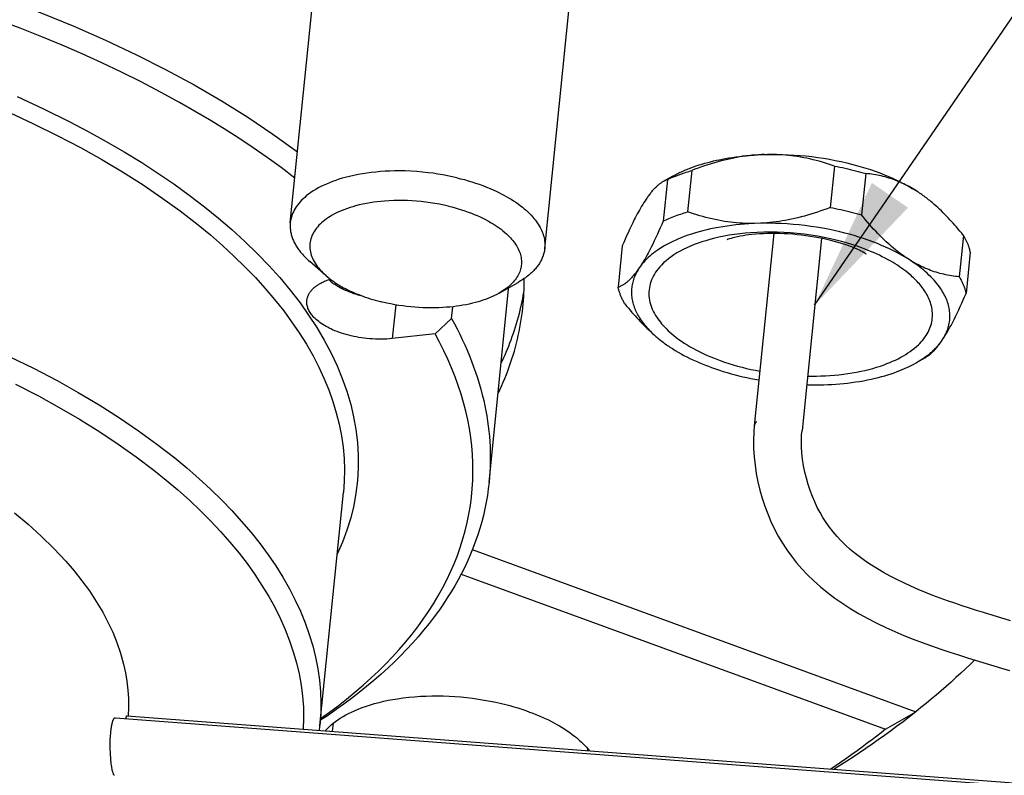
# Model space of a CAD drawing. Extents: x 0 to 1189, y 0 to 841.
# Tile 38 of 84: x 298 to 321, y 121 to 138. Entities that reach past the tile are written whole.
import ezdxf

# ---------------------------------------------------------------- set-up
doc = ezdxf.new("R2010")
doc.units = 0
doc.header["$LTSCALE"] = 65.395
doc.layers.get('0').update_dxf_attribs({"linetype": 'CONTINUOUS'})
doc.layers.add('mg_3b_BL7', color=7, linetype='CONTINUOUS')
doc.styles.get("Standard").update_dxf_attribs({"font": 'txt', "width": 0.8})
doc.dimstyles.get("Standard").update_dxf_attribs({"dimtxt": 3, "dimasz": 3, "dimexe": 2, "dimexo": 0, "dimtad": 1, "dimtxsty": 'STANDARD', "dimblk": '_ARROW_FILLED', "dimblk1": '_ARROW_FILLED', "dimblk2": '_ARROW_FILLED', "dimcen": 0.09, "dimazin": 3, "dimtol": 1, "dimtp": 0.01, "dimtm": 0.01, "dimtfac": 1, "dimtofl": 0, "dimtmove": 0, "dimatfit": 3, "dimtolj": 1})

# ---------------------------------------------------------------- blocks, each defined once
blk = doc.blocks.new('_ARROW_FILLED')
at = {"color": 0, "linetype": 'BYBLOCK'}
blk.add_solid([(0, 0), (-1, 0.1667), (-1, -0.1667)], dxfattribs=at)
blk = doc.blocks.new('MG_3B_BL7', base_point=(346.87, 129.966))
at = {"layer": 'mg_3b_BL7', "color": 2, "linetype": 'CONTINUOUS'}
for p, q in [((304.478, 133.917), (305.448, 143.518)), ((310.208, 133.338), (311.178, 142.94)), ((313.519, 135.093), (313.425, 134.161)), ((316.734, 135.193), (316.64, 134.261)), ((313.076, 134.957), (312.875, 134.843)), ((312.97, 134.886), (312.875, 133.955)), ((317.438, 135.025), (317.344, 134.093)), ((315.365, 133.674), (314.927, 129.342)), ((316.439, 133.565), (316.002, 129.234)), ((319.637, 133.632), (319.543, 132.7)), ((311.954, 133.394), (311.86, 132.463)), ((317.44, 133.218), (317.427, 133.226)), ((319.791, 133.257), (319.697, 132.325)), ((305.283, 132.723), (304.915, 133.045)), ((308.954, 128.071), (309.394, 132.419)), ((309.181, 132.329), (309.606, 132.571)), ((306.851, 132.067), (306.774, 131.308)), ((308.109, 131.758), (308.136, 132.024)), ((308.109, 131.758), (307.74, 131.411)), ((307.74, 131.411), (306.774, 131.308)), ((318.776, 130.876), (318.575, 130.762)), ((314.927, 129.342), (314.916, 129.204)), ((314.916, 129.204), (314.91, 129.019)), ((315.99, 129.006), (315.994, 129.138)), ((315.994, 129.138), (316.002, 129.234)), ((314.91, 129.019), (314.912, 128.832)), ((315.992, 128.869), (315.99, 129.006)), ((316.001, 128.729), (315.992, 128.869)), ((314.912, 128.832), (314.924, 128.644)), ((314.924, 128.644), (314.944, 128.456)), ((316.016, 128.587), (316.001, 128.729)), ((314.944, 128.456), (314.972, 128.268)), ((316.038, 128.444), (316.016, 128.587)), ((316.066, 128.301), (316.038, 128.444)), ((314.972, 128.268), (315.009, 128.081)), ((316.1, 128.159), (316.066, 128.301)), ((315.009, 128.081), (315.053, 127.895)), ((316.14, 128.02), (316.1, 128.159)), ((316.185, 127.884), (316.14, 128.02)), ((305.144, 122.589), (305.674, 127.838)), ((315.053, 127.895), (315.105, 127.712)), ((316.235, 127.753), (316.185, 127.884)), ((316.288, 127.627), (316.235, 127.753)), ((315.105, 127.712), (315.164, 127.532)), ((315.164, 127.532), (315.23, 127.356)), ((316.346, 127.505), (316.288, 127.627)), ((315.23, 127.356), (315.303, 127.184)), ((316.408, 127.388), (316.346, 127.505)), ((316.474, 127.275), (316.408, 127.388)), ((315.303, 127.184), (315.383, 127.017)), ((316.544, 127.165), (316.474, 127.275)), ((316.621, 127.059), (316.544, 127.165)), ((315.383, 127.017), (315.468, 126.855)), ((315.468, 126.855), (315.56, 126.7)), ((316.703, 126.954), (316.621, 127.059)), ((316.791, 126.852), (316.703, 126.954)), ((316.885, 126.752), (316.791, 126.852)), ((315.56, 126.7), (315.658, 126.548)), ((316.985, 126.654), (316.885, 126.752)), ((317.09, 126.559), (316.985, 126.654)), ((308.577, 126.552), (318.565, 122.901)), ((315.658, 126.548), (315.763, 126.402)), ((315.763, 126.402), (315.876, 126.259)), ((317.201, 126.467), (317.09, 126.559)), ((317.317, 126.377), (317.201, 126.467)), ((315.876, 126.259), (315.997, 126.12)), ((317.439, 126.289), (317.317, 126.377)), ((317.566, 126.204), (317.439, 126.289)), ((317.699, 126.12), (317.566, 126.204)), ((308.324, 126), (317.881, 122.506)), ((315.997, 126.12), (316.127, 125.983)), ((316.127, 125.983), (316.267, 125.847)), ((317.839, 126.038), (317.699, 126.12)), ((317.984, 125.958), (317.839, 126.038)), ((318.136, 125.879), (317.984, 125.958)), ((316.267, 125.847), (316.417, 125.714)), ((318.294, 125.802), (318.136, 125.879)), ((318.455, 125.728), (318.294, 125.802)), ((316.417, 125.714), (316.576, 125.584)), ((316.576, 125.584), (316.744, 125.458)), ((318.619, 125.657), (318.455, 125.728)), ((318.785, 125.588), (318.619, 125.657)), ((318.951, 125.523), (318.785, 125.588)), ((319.117, 125.46), (318.951, 125.523)), ((316.744, 125.458), (316.921, 125.336)), ((316.921, 125.336), (317.104, 125.218)), ((319.282, 125.401), (319.117, 125.46)), ((319.447, 125.344), (319.282, 125.401)), ((319.611, 125.289), (319.447, 125.344)), ((317.104, 125.218), (317.293, 125.106)), ((317.293, 125.106), (317.487, 124.999)), ((319.773, 125.236), (319.611, 125.289)), ((319.933, 125.185), (319.773, 125.236)), ((320.092, 125.135), (319.933, 125.185)), ((320.697, 124.951), (320.092, 125.135)), ((317.487, 124.999), (317.685, 124.897)), ((317.685, 124.897), (317.887, 124.8)), ((317.887, 124.8), (318.091, 124.708)), ((318.091, 124.708), (318.297, 124.62)), ((318.297, 124.62), (318.505, 124.537)), ((318.505, 124.537), (318.712, 124.459)), ((318.712, 124.459), (318.919, 124.384)), ((318.919, 124.384), (319.125, 124.312)), ((319.125, 124.312), (319.329, 124.245)), ((319.329, 124.245), (319.53, 124.18)), ((319.53, 124.18), (319.73, 124.117)), ((319.73, 124.117), (320.494, 123.884)), ((320.494, 123.884), (320.673, 123.828)), ((317.881, 122.506), (318.565, 122.901)), ((300.537, 122.767), (340.107, 119.769)), ((300.796, 122.811), (340.114, 119.832)), ((305.429, 122.46), (305.448, 122.645)), ((311.174, 122.024), (311.178, 122.066))]:
    blk.add_line(p, q, dxfattribs=at)
for points in [[(298.124, 138.929), (298.884, 138.638), (299.602, 138.344), (300.312, 138.031), (301.013, 137.7), (301.666, 137.37), (302.309, 137.022), (302.941, 136.654), (303.52, 136.293), (304.086, 135.914), (304.639, 135.516)], [(304.579, 134.922), (304.271, 135.157), (303.957, 135.385), (303.638, 135.607), (303.315, 135.822), (302.988, 136.032), (302.657, 136.235), (302.322, 136.433), (301.985, 136.625), (301.553, 136.86), (301.118, 137.087), (300.678, 137.305), (300.234, 137.515), (299.787, 137.718), (299.337, 137.913), (298.883, 138.101), (298.391, 138.296), (297.896, 138.483)], [(298.323, 136.76), (298.922, 136.484), (299.514, 136.191), (299.926, 135.974), (300.333, 135.749), (300.735, 135.514), (301.131, 135.27), (301.495, 135.035), (301.852, 134.79), (302.203, 134.537), (302.547, 134.274), (302.857, 134.023), (303.16, 133.763), (303.455, 133.494), (303.741, 133.216), (303.995, 132.952), (304.239, 132.68), (304.473, 132.4), (304.696, 132.111), (304.89, 131.838), (305.072, 131.558), (305.242, 131.27), (305.398, 130.975), (305.53, 130.696), (305.647, 130.411), (305.75, 130.121), (305.838, 129.825), (305.904, 129.542), (305.955, 129.256), (305.99, 128.967), (306.008, 128.677), (306.008, 128.393), (305.991, 128.109), (305.957, 127.827), (305.906, 127.547), (305.837, 127.266), (305.752, 126.989), (305.65, 126.718), (305.534, 126.453)], [(298.154, 136.398), (298.694, 136.148), (299.227, 135.885), (299.753, 135.609), (300.231, 135.342), (300.701, 135.061), (301.162, 134.768), (301.586, 134.481), (302, 134.181), (302.404, 133.867), (302.679, 133.641), (302.947, 133.407), (303.209, 133.166), (303.464, 132.918), (303.692, 132.681), (303.913, 132.438), (304.125, 132.187), (304.329, 131.93), (304.508, 131.686), (304.679, 131.436), (304.839, 131.179), (304.989, 130.916), (305.118, 130.666), (305.236, 130.412), (305.342, 130.152), (305.436, 129.888), (305.513, 129.635), (305.577, 129.379), (305.628, 129.119), (305.666, 128.858), (305.688, 128.603), (305.697, 128.348), (305.693, 128.092), (305.674, 127.838)], [(313.496, 135.153), (313.559, 135.176), (313.622, 135.198), (313.685, 135.219), (313.749, 135.239), (313.814, 135.257), (313.878, 135.275), (313.943, 135.292), (314.008, 135.308), (314.074, 135.323), (314.139, 135.337), (314.205, 135.35), (314.271, 135.363), (314.351, 135.376), (314.431, 135.389), (314.511, 135.401), (314.592, 135.411), (314.673, 135.42), (314.753, 135.428), (314.834, 135.435), (314.915, 135.441), (314.996, 135.446), (315.077, 135.45), (315.158, 135.453)], [(315.158, 135.453), (315.089, 135.451), (315.019, 135.447), (314.949, 135.441), (314.88, 135.435), (314.81, 135.427), (314.741, 135.419), (314.672, 135.409), (314.603, 135.398), (314.534, 135.386), (314.465, 135.373), (314.397, 135.359), (314.329, 135.344), (314.254, 135.326), (314.179, 135.308), (314.104, 135.288), (314.03, 135.267), (313.956, 135.245), (313.883, 135.222), (313.809, 135.198), (313.736, 135.173), (313.664, 135.147), (313.591, 135.12), (313.519, 135.093)], [(315.158, 135.453), (315.292, 135.456), (315.425, 135.456), (315.559, 135.454), (315.692, 135.449), (315.825, 135.442), (315.959, 135.432), (316.092, 135.42), (316.224, 135.405), (316.357, 135.388), (316.489, 135.368), (316.62, 135.346), (316.751, 135.321), (316.882, 135.294), (317.012, 135.264), (317.12, 135.238), (317.227, 135.209), (317.333, 135.179), (317.439, 135.147), (317.545, 135.113), (317.65, 135.076), (317.754, 135.038), (317.857, 134.998), (317.949, 134.96), (318.041, 134.92), (318.132, 134.878), (318.222, 134.834), (318.31, 134.789), (318.398, 134.741), (318.484, 134.691), (318.569, 134.639)], [(316.734, 135.193), (316.666, 135.216), (316.598, 135.238), (316.53, 135.26), (316.461, 135.28), (316.392, 135.3), (316.322, 135.319), (316.252, 135.336), (316.182, 135.353), (316.112, 135.368), (316.042, 135.382), (315.971, 135.395), (315.904, 135.406), (315.836, 135.416), (315.769, 135.425), (315.701, 135.433), (315.634, 135.439), (315.566, 135.445), (315.498, 135.449), (315.43, 135.452), (315.362, 135.454), (315.294, 135.455), (315.226, 135.455)], [(308.23, 134.93), (308.123, 134.954), (308.017, 134.976), (307.91, 134.997), (307.802, 135.014), (307.694, 135.03), (307.586, 135.044), (307.455, 135.058), (307.324, 135.069), (307.193, 135.077), (307.061, 135.082), (306.93, 135.084), (306.824, 135.083), (306.718, 135.081), (306.612, 135.076), (306.506, 135.069), (306.401, 135.059), (306.295, 135.048), (306.198, 135.035), (306.1, 135.02), (306.003, 135.003), (305.907, 134.983), (305.811, 134.961), (305.716, 134.937), (305.643, 134.917), (305.571, 134.895), (305.5, 134.871), (305.429, 134.846), (305.359, 134.818), (305.289, 134.789), (305.221, 134.758), (305.163, 134.729), (305.106, 134.699), (305.05, 134.667), (304.995, 134.633), (304.941, 134.597), (304.888, 134.559), (304.838, 134.519), (304.801, 134.488), (304.766, 134.456), (304.732, 134.422), (304.699, 134.388), (304.668, 134.351), (304.638, 134.314), (304.611, 134.275), (304.585, 134.234), (304.565, 134.197), (304.546, 134.159), (304.529, 134.121), (304.514, 134.081), (304.502, 134.041), (304.491, 134), (304.483, 133.959), (304.478, 133.917)], [(313.076, 134.957), (313.1, 134.971), (313.124, 134.984), (313.149, 134.997), (313.173, 135.01), (313.202, 135.025), (313.231, 135.039), (313.26, 135.053), (313.289, 135.066), (313.318, 135.079), (313.347, 135.092), (313.377, 135.105), (313.406, 135.117), (313.436, 135.129), (313.466, 135.141), (313.496, 135.153)], [(313.142, 134.962), (313.172, 134.974), (313.203, 134.986), (313.233, 134.997), (313.264, 135.009), (313.296, 135.02), (313.328, 135.031), (313.359, 135.042), (313.391, 135.053), (313.423, 135.063), (313.455, 135.074), (313.487, 135.083), (313.519, 135.093)], [(316.734, 135.193), (316.794, 135.181), (316.854, 135.169), (316.914, 135.157), (316.973, 135.144), (317.031, 135.131), (317.09, 135.117), (317.148, 135.103), (317.206, 135.088), (317.264, 135.073), (317.322, 135.057), (317.38, 135.041), (317.438, 135.025)], [(308.23, 134.93), (308.314, 134.909), (308.399, 134.887), (308.483, 134.863), (308.567, 134.838), (308.65, 134.811), (308.733, 134.782), (308.815, 134.752), (308.897, 134.721), (308.978, 134.687), (309.058, 134.652), (309.116, 134.626), (309.173, 134.599), (309.229, 134.57), (309.285, 134.541), (309.34, 134.511), (309.395, 134.479), (309.449, 134.447), (309.502, 134.413), (309.554, 134.378), (309.606, 134.342), (309.656, 134.304), (309.706, 134.266), (309.747, 134.231), (309.788, 134.196), (309.827, 134.16), (309.866, 134.123), (309.903, 134.084), (309.939, 134.044), (309.965, 134.013), (309.991, 133.981), (310.016, 133.949), (310.039, 133.916), (310.062, 133.882), (310.083, 133.847), (310.103, 133.812), (310.12, 133.779), (310.136, 133.747), (310.15, 133.713), (310.163, 133.679), (310.175, 133.645), (310.185, 133.61), (310.194, 133.574), (310.2, 133.541), (310.206, 133.507), (310.209, 133.474), (310.211, 133.44), (310.212, 133.406), (310.211, 133.372), (310.208, 133.338)], [(312.875, 134.843), (312.862, 134.836), (312.848, 134.827), (312.835, 134.819), (312.822, 134.81), (312.81, 134.801), (312.797, 134.792), (312.785, 134.782), (312.773, 134.772), (312.761, 134.762), (312.749, 134.752), (312.737, 134.742), (312.725, 134.731), (312.714, 134.72), (312.703, 134.709), (312.692, 134.698), (312.676, 134.682), (312.66, 134.665), (312.645, 134.649), (312.63, 134.632), (312.615, 134.614), (312.601, 134.597), (312.587, 134.579), (312.573, 134.561), (312.559, 134.543), (312.545, 134.525), (312.532, 134.507), (312.519, 134.488), (312.506, 134.47), (312.493, 134.451)], [(312.97, 134.886), (312.964, 134.884), (312.958, 134.882), (312.952, 134.88), (312.946, 134.878), (312.941, 134.876), (312.935, 134.873), (312.93, 134.871), (312.924, 134.868), (312.918, 134.866), (312.913, 134.863), (312.907, 134.861), (312.902, 134.858), (312.897, 134.855), (312.891, 134.852), (312.886, 134.849), (312.88, 134.846), (312.875, 134.843)], [(318.569, 134.639), (318.531, 134.663), (318.492, 134.686), (318.453, 134.708), (318.413, 134.73), (318.373, 134.752), (318.333, 134.772), (318.292, 134.792), (318.252, 134.811), (318.21, 134.83), (318.169, 134.847), (318.127, 134.864), (318.084, 134.881), (318.042, 134.896), (317.999, 134.91), (317.957, 134.924), (317.915, 134.936), (317.872, 134.948), (317.829, 134.959), (317.786, 134.97), (317.743, 134.979), (317.7, 134.988), (317.656, 134.996), (317.613, 135.003), (317.569, 135.009), (317.526, 135.015), (317.482, 135.02), (317.438, 135.025)], [(318.98, 134.33), (318.955, 134.351), (318.93, 134.373), (318.904, 134.394), (318.879, 134.415), (318.854, 134.435), (318.829, 134.455), (318.804, 134.474), (318.778, 134.494), (318.753, 134.513), (318.727, 134.531), (318.701, 134.55), (318.675, 134.568), (318.649, 134.586), (318.622, 134.604), (318.596, 134.622), (318.569, 134.639)], [(308.037, 134.29), (307.936, 134.313), (307.834, 134.333), (307.732, 134.352), (307.63, 134.368), (307.527, 134.381), (307.424, 134.393), (307.32, 134.402), (307.218, 134.41), (307.115, 134.414), (307.012, 134.417), (306.91, 134.417), (306.807, 134.415), (306.704, 134.411), (306.602, 134.404), (306.519, 134.397), (306.437, 134.388), (306.355, 134.377), (306.273, 134.365), (306.191, 134.351), (306.11, 134.334), (306.029, 134.316), (305.948, 134.295), (305.887, 134.278), (305.826, 134.26), (305.766, 134.24), (305.707, 134.218), (305.648, 134.195), (305.589, 134.17), (305.532, 134.144), (305.475, 134.115), (305.42, 134.085), (305.378, 134.06), (305.337, 134.034), (305.296, 134.007), (305.257, 133.978), (305.219, 133.948), (305.186, 133.92), (305.154, 133.89), (305.123, 133.859), (305.094, 133.827), (305.066, 133.794), (305.043, 133.762), (305.021, 133.73), (305, 133.696), (304.982, 133.661), (304.966, 133.626), (304.952, 133.591), (304.941, 133.556), (304.932, 133.52), (304.925, 133.484), (304.92, 133.448), (304.917, 133.411), (304.917, 133.374), (304.919, 133.337), (304.923, 133.301), (304.929, 133.264), (304.938, 133.226), (304.949, 133.188), (304.963, 133.151), (304.978, 133.115), (304.994, 133.08), (305.015, 133.041), (305.037, 133.004), (305.061, 132.967), (305.086, 132.932), (305.113, 132.898), (305.145, 132.86), (305.177, 132.824), (305.212, 132.79), (305.247, 132.756), (305.283, 132.723)], [(312.493, 134.451), (312.466, 134.41), (312.44, 134.369), (312.414, 134.328), (312.389, 134.286), (312.364, 134.244), (312.34, 134.202), (312.316, 134.159), (312.293, 134.116), (312.27, 134.073), (312.247, 134.03), (312.225, 133.986), (312.189, 133.913), (312.154, 133.84), (312.119, 133.766), (312.085, 133.692), (312.051, 133.618), (312.018, 133.544), (311.986, 133.469), (311.954, 133.394)], [(308.037, 134.29), (308.112, 134.271), (308.187, 134.251), (308.261, 134.23), (308.336, 134.207), (308.409, 134.183), (308.482, 134.157), (308.555, 134.13), (308.62, 134.104), (308.685, 134.076), (308.75, 134.048), (308.814, 134.017), (308.877, 133.986), (308.939, 133.952), (309, 133.918), (309.047, 133.89), (309.092, 133.861), (309.137, 133.831), (309.181, 133.8), (309.225, 133.768), (309.267, 133.735), (309.308, 133.7), (309.349, 133.664), (309.378, 133.637), (309.407, 133.608), (309.435, 133.579), (309.462, 133.549), (309.488, 133.518), (309.513, 133.486), (309.536, 133.454), (309.559, 133.42), (309.58, 133.385), (309.596, 133.355), (309.612, 133.325), (309.626, 133.293), (309.639, 133.261), (309.651, 133.229), (309.661, 133.196), (309.669, 133.163), (309.676, 133.13), (309.68, 133.096), (309.683, 133.067), (309.684, 133.038), (309.684, 133.01), (309.683, 132.981), (309.68, 132.952), (309.675, 132.924), (309.67, 132.896), (309.663, 132.868), (309.654, 132.84), (309.645, 132.813), (309.632, 132.781), (309.617, 132.749), (309.6, 132.719), (309.583, 132.689), (309.563, 132.66), (309.543, 132.632), (309.521, 132.605), (309.499, 132.578), (309.475, 132.552), (309.446, 132.523), (309.416, 132.495), (309.384, 132.468), (309.352, 132.443), (309.319, 132.418), (309.285, 132.394), (309.251, 132.372), (309.216, 132.35), (309.181, 132.329)], [(316.64, 134.261), (316.568, 134.233), (316.496, 134.207), (316.423, 134.181), (316.35, 134.156), (316.277, 134.132), (316.203, 134.109), (316.129, 134.087), (316.055, 134.066), (315.981, 134.046), (315.906, 134.028), (315.831, 134.01), (315.763, 133.995), (315.694, 133.981), (315.626, 133.968), (315.557, 133.956), (315.488, 133.945), (315.418, 133.935), (315.349, 133.926), (315.28, 133.919), (315.21, 133.913), (315.141, 133.907), (315.071, 133.903)], [(316.64, 134.261), (316.7, 134.249), (316.76, 134.237), (316.82, 134.225), (316.879, 134.212), (316.937, 134.199), (316.996, 134.185), (317.054, 134.171), (317.112, 134.156), (317.17, 134.141), (317.228, 134.126), (317.286, 134.109), (317.344, 134.093)], [(319.637, 133.632), (319.598, 133.68), (319.559, 133.727), (319.519, 133.775), (319.479, 133.822), (319.443, 133.863), (319.407, 133.904), (319.37, 133.945), (319.333, 133.985), (319.295, 134.025), (319.257, 134.065), (319.219, 134.104), (319.18, 134.143), (319.141, 134.181), (319.101, 134.219), (319.061, 134.256), (319.021, 134.293), (318.98, 134.33)], [(312.875, 133.955), (312.843, 133.88), (312.811, 133.805), (312.778, 133.731), (312.745, 133.657), (312.711, 133.583), (312.676, 133.509), (312.64, 133.436), (312.604, 133.363), (312.582, 133.319), (312.559, 133.276), (312.537, 133.233), (312.513, 133.19), (312.49, 133.147), (312.466, 133.105), (312.441, 133.063), (312.416, 133.021), (312.39, 132.98), (312.363, 132.939), (312.336, 132.898)], [(312.875, 133.955), (312.907, 133.969), (312.939, 133.984), (312.972, 133.998), (313.004, 134.012), (313.042, 134.027), (313.079, 134.042), (313.117, 134.057), (313.155, 134.072), (313.193, 134.086), (313.232, 134.099), (313.27, 134.112), (313.309, 134.125), (313.348, 134.138), (313.386, 134.15), (313.425, 134.161)], [(314.933, 133.899), (314.866, 133.899), (314.798, 133.9), (314.73, 133.902), (314.662, 133.905), (314.594, 133.909), (314.526, 133.915), (314.458, 133.921), (314.391, 133.929), (314.323, 133.938), (314.256, 133.948), (314.189, 133.959), (314.118, 133.972), (314.048, 133.986), (313.977, 134.001), (313.907, 134.018), (313.838, 134.035), (313.768, 134.054), (313.699, 134.073), (313.63, 134.094), (313.561, 134.116), (313.493, 134.138), (313.425, 134.161)], [(318.46, 133.055), (318.367, 133.115), (318.321, 133.146), (318.277, 133.177), (318.233, 133.209), (318.189, 133.241), (318.146, 133.275), (318.104, 133.309), (318.062, 133.344), (318.02, 133.379), (317.979, 133.415), (317.939, 133.451), (317.899, 133.488), (317.859, 133.525), (317.809, 133.574), (317.76, 133.623), (317.711, 133.673), (317.663, 133.724), (317.616, 133.775), (317.569, 133.827), (317.523, 133.879), (317.477, 133.932), (317.432, 133.985), (317.388, 134.039), (317.344, 134.093)], [(298.163, 130.899), (298.697, 130.637), (299.223, 130.36), (299.7, 130.093), (300.17, 129.813), (300.632, 129.519), (301.056, 129.232), (301.47, 128.932), (301.874, 128.619), (302.149, 128.392), (302.417, 128.158), (302.679, 127.917), (302.934, 127.669), (303.162, 127.432), (303.382, 127.189), (303.595, 126.939), (303.799, 126.681), (303.978, 126.437), (304.148, 126.187), (304.309, 125.93), (304.459, 125.667), (304.587, 125.418), (304.706, 125.163), (304.812, 124.903), (304.906, 124.639), (304.983, 124.386), (305.047, 124.13), (305.098, 123.87), (305.135, 123.609), (305.158, 123.354), (305.167, 123.099), (305.163, 122.843), (305.144, 122.589)], [(304.478, 133.917), (304.476, 133.895), (304.475, 133.873), (304.474, 133.851), (304.474, 133.829), (304.475, 133.807), (304.477, 133.784), (304.479, 133.762), (304.482, 133.74), (304.485, 133.718), (304.489, 133.696), (304.494, 133.673), (304.5, 133.65), (304.506, 133.628), (304.513, 133.605), (304.521, 133.583), (304.529, 133.56), (304.538, 133.538), (304.547, 133.517), (304.557, 133.495), (304.567, 133.474), (304.579, 133.451), (304.592, 133.428), (304.605, 133.405), (304.619, 133.383), (304.633, 133.361), (304.647, 133.339), (304.663, 133.317), (304.678, 133.296), (304.694, 133.276), (304.71, 133.255), (304.731, 133.23), (304.752, 133.205), (304.774, 133.181), (304.797, 133.157), (304.819, 133.134), (304.843, 133.111), (304.866, 133.089), (304.89, 133.067), (304.915, 133.045)], [(315.071, 133.903), (314.903, 133.897), (314.804, 133.892), (314.706, 133.885), (314.608, 133.877), (314.51, 133.867), (314.412, 133.855), (314.314, 133.842), (314.216, 133.827), (314.119, 133.811), (314.031, 133.794), (313.944, 133.776), (313.858, 133.757), (313.771, 133.735), (313.685, 133.712), (313.6, 133.688), (313.515, 133.661), (313.431, 133.633), (313.347, 133.603), (313.283, 133.578), (313.22, 133.552), (313.157, 133.525), (313.095, 133.497), (313.034, 133.466), (312.973, 133.435), (312.913, 133.402), (312.854, 133.367), (312.796, 133.33), (312.739, 133.292), (312.697, 133.262), (312.656, 133.23), (312.616, 133.198), (312.576, 133.165), (312.538, 133.13), (312.501, 133.094), (312.465, 133.058), (312.43, 133.019), (312.397, 132.98), (312.366, 132.94), (312.336, 132.898)], [(318.412, 133.086), (318.327, 133.138), (318.241, 133.188), (318.153, 133.236), (318.065, 133.282), (317.975, 133.325), (317.884, 133.367), (317.793, 133.407), (317.7, 133.445), (317.597, 133.485), (317.493, 133.523), (317.388, 133.56), (317.283, 133.594), (317.177, 133.626), (317.07, 133.656), (316.963, 133.685), (316.855, 133.711), (316.725, 133.741), (316.595, 133.768), (316.463, 133.793), (316.332, 133.815), (316.2, 133.835), (316.067, 133.852), (315.935, 133.867), (315.802, 133.879), (315.669, 133.889), (315.535, 133.896), (315.402, 133.901), (315.268, 133.904), (315.135, 133.903), (314.933, 133.899)], [(317.476, 133.3), (317.361, 133.344), (317.244, 133.386), (317.126, 133.425), (317.007, 133.461), (316.888, 133.494), (316.768, 133.525), (316.647, 133.553), (316.498, 133.584), (316.348, 133.612), (316.198, 133.636), (316.047, 133.656), (315.896, 133.673), (315.744, 133.686), (315.594, 133.696), (315.443, 133.702), (315.293, 133.704), (315.142, 133.703), (314.991, 133.698), (314.841, 133.689), (314.722, 133.679), (314.602, 133.666), (314.483, 133.651), (314.365, 133.633), (314.247, 133.612), (314.129, 133.588), (314.012, 133.56), (313.924, 133.537), (313.835, 133.512), (313.748, 133.485), (313.661, 133.455), (313.575, 133.423), (313.491, 133.389), (313.407, 133.351), (313.325, 133.311), (313.255, 133.274), (313.186, 133.235), (313.118, 133.193), (313.053, 133.148), (312.995, 133.105), (312.94, 133.06), (312.886, 133.012), (312.835, 132.962), (312.8, 132.924), (312.767, 132.885), (312.735, 132.844), (312.706, 132.802), (312.678, 132.759), (312.655, 132.717), (312.633, 132.675), (312.614, 132.631), (312.598, 132.587), (312.583, 132.541), (312.572, 132.497), (312.564, 132.452), (312.558, 132.406), (312.555, 132.36), (312.554, 132.314), (312.556, 132.267), (312.56, 132.221), (312.568, 132.174), (312.578, 132.128), (312.59, 132.083)], [(317.367, 133.261), (317.355, 133.267), (317.335, 133.277), (317.316, 133.287), (317.297, 133.296), (317.262, 133.312), (317.226, 133.328), (317.183, 133.346), (317.141, 133.363), (317.093, 133.382), (317.044, 133.4), (316.97, 133.425), (316.895, 133.449), (316.82, 133.472), (316.735, 133.496), (316.649, 133.518), (316.563, 133.538), (316.47, 133.559), (316.377, 133.577), (316.284, 133.594), (316.187, 133.61), (316.089, 133.624), (315.991, 133.636), (315.892, 133.647), (315.793, 133.656), (315.694, 133.663), (315.597, 133.668), (315.5, 133.672), (315.402, 133.674), (315.314, 133.674), (315.225, 133.672), (315.136, 133.669), (315.048, 133.664), (314.959, 133.657), (314.871, 133.649), (314.806, 133.641), (314.74, 133.633), (314.675, 133.623), (314.611, 133.612), (314.546, 133.599), (314.482, 133.584), (314.444, 133.574), (314.405, 133.564), (314.368, 133.553), (314.341, 133.544), (314.315, 133.534)], [(319.637, 133.632), (319.646, 133.617), (319.655, 133.602), (319.663, 133.587), (319.672, 133.571), (319.68, 133.556), (319.687, 133.541), (319.695, 133.526), (319.702, 133.511), (319.709, 133.496), (319.716, 133.481), (319.722, 133.466), (319.729, 133.451), (319.735, 133.436), (319.741, 133.42), (319.747, 133.405), (319.753, 133.389), (319.758, 133.373), (319.763, 133.358), (319.768, 133.342), (319.773, 133.326)], [(298.289, 130.279), (298.803, 130.014), (299.271, 129.757), (299.731, 129.488), (300.184, 129.206), (300.601, 128.93), (301.009, 128.641), (301.407, 128.34), (301.679, 128.121), (301.944, 127.896), (302.204, 127.664), (302.457, 127.425), (302.684, 127.197), (302.905, 126.962), (303.118, 126.721), (303.322, 126.473), (303.503, 126.237), (303.676, 125.996), (303.839, 125.748), (303.993, 125.494), (304.126, 125.253), (304.248, 125.006), (304.36, 124.755), (304.461, 124.499), (304.544, 124.254), (304.615, 124.006), (304.675, 123.755), (304.721, 123.501), (304.753, 123.254), (304.772, 123.006), (304.777, 122.758), (304.77, 122.51)], [(310.208, 133.338), (310.206, 133.316), (310.203, 133.294), (310.199, 133.273), (310.194, 133.251), (310.189, 133.229), (310.183, 133.208), (310.176, 133.187), (310.169, 133.166), (310.161, 133.145), (310.153, 133.124), (310.143, 133.103), (310.133, 133.081), (310.123, 133.06), (310.111, 133.039), (310.099, 133.019), (310.087, 132.999), (310.074, 132.979), (310.06, 132.96), (310.046, 132.941), (310.032, 132.922), (310.016, 132.901), (309.999, 132.881), (309.981, 132.862), (309.963, 132.843), (309.945, 132.824), (309.926, 132.806), (309.907, 132.788), (309.888, 132.77), (309.868, 132.753), (309.848, 132.736), (309.823, 132.716), (309.797, 132.696), (309.771, 132.676), (309.744, 132.657), (309.717, 132.639), (309.69, 132.621), (309.662, 132.604), (309.634, 132.587), (309.606, 132.571)], [(318.904, 132.084), (318.893, 132.119), (318.881, 132.154), (318.867, 132.189), (318.852, 132.223), (318.836, 132.257), (318.818, 132.29), (318.8, 132.322), (318.78, 132.355), (318.76, 132.386), (318.739, 132.417), (318.716, 132.448), (318.693, 132.478), (318.67, 132.508), (318.645, 132.537), (318.62, 132.566), (318.594, 132.594), (318.567, 132.621), (318.54, 132.648), (318.513, 132.675), (318.485, 132.701), (318.457, 132.726), (318.428, 132.751), (318.383, 132.788), (318.338, 132.824), (318.292, 132.859), (318.245, 132.893), (318.198, 132.926), (318.15, 132.957), (318.101, 132.988), (318.052, 133.018), (318.003, 133.047), (317.939, 133.083), (317.875, 133.117), (317.81, 133.15), (317.744, 133.183), (317.678, 133.214), (317.611, 133.243), (317.544, 133.272), (317.476, 133.3)], [(317.427, 133.226), (317.422, 133.23), (317.417, 133.233), (317.413, 133.235), (317.41, 133.237), (317.404, 133.241), (317.399, 133.243), (317.389, 133.249), (317.367, 133.261)], [(317.443, 133.217), (317.444, 133.216), (317.444, 133.216), (317.443, 133.216), (317.44, 133.218)], [(319.543, 132.7), (319.499, 132.704), (319.456, 132.709), (319.412, 132.715), (319.368, 132.722), (319.325, 132.729), (319.281, 132.737), (319.238, 132.746), (319.195, 132.755), (319.152, 132.765), (319.109, 132.776), (319.067, 132.788), (319.024, 132.801), (318.982, 132.814), (318.939, 132.829), (318.897, 132.844), (318.855, 132.86), (318.813, 132.877), (318.771, 132.895), (318.73, 132.913), (318.689, 132.933), (318.648, 132.952), (318.608, 132.973), (318.568, 132.994), (318.528, 133.016), (318.489, 133.039), (318.45, 133.062), (318.412, 133.086)], [(319.158, 131.269), (319.177, 131.298), (319.196, 131.329), (319.213, 131.359), (319.23, 131.391), (319.246, 131.423), (319.26, 131.455), (319.273, 131.488), (319.285, 131.52), (319.295, 131.552), (319.304, 131.585), (319.312, 131.618), (319.319, 131.651), (319.324, 131.684), (319.328, 131.718), (319.331, 131.751), (319.333, 131.785), (319.333, 131.819), (319.332, 131.853), (319.33, 131.887), (319.327, 131.92), (319.322, 131.954), (319.316, 131.989), (319.309, 132.023), (319.3, 132.058), (319.291, 132.092), (319.28, 132.125), (319.268, 132.159), (319.255, 132.192), (319.24, 132.227), (319.224, 132.262), (319.206, 132.296), (319.188, 132.33), (319.169, 132.363), (319.149, 132.396), (319.128, 132.428), (319.1, 132.469), (319.07, 132.508), (319.04, 132.547), (319.008, 132.585), (318.976, 132.622), (318.942, 132.658), (318.903, 132.699), (318.862, 132.739), (318.821, 132.778), (318.778, 132.816), (318.735, 132.853), (318.691, 132.889), (318.646, 132.924), (318.6, 132.958), (318.554, 132.991), (318.507, 133.024), (318.46, 133.055)], [(312.336, 132.898), (312.321, 132.876), (312.306, 132.854), (312.29, 132.833), (312.274, 132.811), (312.258, 132.79), (312.242, 132.769), (312.225, 132.748), (312.208, 132.728), (312.194, 132.711), (312.179, 132.695), (312.164, 132.678), (312.149, 132.662), (312.134, 132.646), (312.118, 132.631), (312.102, 132.616), (312.085, 132.601), (312.074, 132.591), (312.061, 132.581), (312.049, 132.571), (312.037, 132.561), (312.024, 132.551), (312.012, 132.542), (311.999, 132.533), (311.986, 132.525), (311.972, 132.516), (311.959, 132.508), (311.945, 132.501), (311.931, 132.493), (311.917, 132.486), (311.903, 132.48), (311.889, 132.474), (311.874, 132.468), (311.86, 132.463)], [(312.336, 132.898), (312.319, 132.871), (312.302, 132.844), (312.286, 132.817), (312.27, 132.788), (312.256, 132.76), (312.242, 132.731), (312.23, 132.701), (312.218, 132.671), (312.207, 132.641), (312.198, 132.61), (312.189, 132.58), (312.182, 132.548), (312.176, 132.518), (312.171, 132.487), (312.167, 132.457), (312.164, 132.426), (312.162, 132.395), (312.161, 132.364), (312.161, 132.333), (312.163, 132.302), (312.165, 132.271), (312.168, 132.24), (312.172, 132.21), (312.178, 132.179), (312.184, 132.146), (312.192, 132.114), (312.201, 132.081), (312.211, 132.049), (312.222, 132.018), (312.234, 131.986), (312.247, 131.955), (312.261, 131.925), (312.276, 131.894), (312.291, 131.864), (312.307, 131.835), (312.324, 131.806), (312.344, 131.773), (312.365, 131.74), (312.387, 131.708), (312.41, 131.677), (312.434, 131.646), (312.458, 131.615), (312.482, 131.585), (312.508, 131.556), (312.534, 131.527), (312.56, 131.499), (312.587, 131.471), (312.615, 131.444)], [(304.851, 132.166), (304.852, 132.18), (304.854, 132.194), (304.857, 132.207), (304.86, 132.221), (304.864, 132.234), (304.869, 132.247), (304.873, 132.26), (304.878, 132.273), (304.884, 132.286), (304.89, 132.299), (304.897, 132.311), (304.904, 132.323), (304.911, 132.335), (304.919, 132.347), (304.927, 132.359), (304.936, 132.37), (304.944, 132.381), (304.953, 132.392), (304.963, 132.403), (304.973, 132.413), (304.982, 132.424), (304.993, 132.434), (305.003, 132.443), (305.016, 132.455), (305.03, 132.467), (305.044, 132.478), (305.059, 132.489), (305.073, 132.5), (305.088, 132.51), (305.103, 132.52), (305.118, 132.53), (305.134, 132.539), (305.149, 132.548), (305.165, 132.557), (305.185, 132.568), (305.206, 132.578), (305.226, 132.588), (305.247, 132.598), (305.268, 132.607), (305.29, 132.616), (305.311, 132.624), (305.332, 132.633), (305.354, 132.64), (305.376, 132.648)], [(305.283, 132.723), (305.316, 132.695), (305.35, 132.667), (305.384, 132.641), (305.42, 132.615), (305.455, 132.59), (305.491, 132.565), (305.528, 132.541), (305.565, 132.518), (305.603, 132.496), (305.641, 132.474), (305.679, 132.453), (305.718, 132.433), (305.757, 132.413), (305.796, 132.393), (305.836, 132.375), (305.89, 132.35), (305.945, 132.326), (305.999, 132.304), (306.055, 132.282), (306.11, 132.261), (306.166, 132.241), (306.222, 132.222), (306.278, 132.204), (306.335, 132.187), (306.392, 132.17), (306.449, 132.154), (306.506, 132.14), (306.564, 132.125)], [(305.342, 132.636), (305.361, 132.62), (305.38, 132.603), (305.399, 132.588), (305.419, 132.573), (305.439, 132.558), (305.459, 132.543), (305.48, 132.529), (305.501, 132.516), (305.522, 132.502), (305.543, 132.489), (305.565, 132.477), (305.587, 132.465), (305.609, 132.453), (305.631, 132.441), (305.653, 132.43), (305.684, 132.415), (305.715, 132.401), (305.746, 132.387), (305.777, 132.374), (305.808, 132.361), (305.84, 132.349), (305.872, 132.338), (305.904, 132.326), (305.936, 132.316), (305.968, 132.306), (306.001, 132.296), (306.033, 132.286), (306.066, 132.278)], [(319.543, 132.7), (319.554, 132.682), (319.564, 132.663), (319.575, 132.645), (319.585, 132.626), (319.594, 132.607), (319.603, 132.59), (319.611, 132.573), (319.619, 132.556), (319.626, 132.539), (319.634, 132.522), (319.641, 132.504), (319.648, 132.487), (319.654, 132.469), (319.661, 132.451), (319.667, 132.434), (319.672, 132.416), (319.678, 132.398), (319.683, 132.38), (319.688, 132.362), (319.693, 132.344), (319.697, 132.325)], [(312.014, 132.088), (312.003, 132.106), (311.992, 132.125), (311.982, 132.143), (311.972, 132.162), (311.962, 132.181), (311.954, 132.198), (311.946, 132.215), (311.938, 132.232), (311.931, 132.249), (311.923, 132.266), (311.916, 132.284), (311.909, 132.301), (311.903, 132.319), (311.896, 132.336), (311.89, 132.354), (311.884, 132.372), (311.879, 132.39), (311.874, 132.408), (311.869, 132.426), (311.864, 132.444), (311.86, 132.463)], [(309.181, 132.329), (309.131, 132.302), (309.08, 132.276), (309.028, 132.252), (308.976, 132.229), (308.923, 132.208), (308.87, 132.188), (308.816, 132.169), (308.762, 132.151), (308.707, 132.135), (308.652, 132.12), (308.581, 132.101), (308.509, 132.085), (308.437, 132.07), (308.364, 132.056), (308.291, 132.044), (308.219, 132.034), (308.145, 132.025), (308.072, 132.017), (307.999, 132.011), (307.909, 132.005), (307.819, 132), (307.729, 131.998), (307.64, 131.998), (307.55, 131.999), (307.46, 132.002), (307.37, 132.006), (307.28, 132.013), (307.19, 132.021), (307.1, 132.031), (307.01, 132.042), (306.92, 132.055), (306.83, 132.07), (306.741, 132.087), (306.652, 132.105), (306.564, 132.125)], [(319.158, 131.269), (319.185, 131.309), (319.211, 131.35), (319.237, 131.392), (319.262, 131.433), (319.287, 131.475), (319.311, 131.518), (319.335, 131.561), (319.358, 131.604), (319.381, 131.647), (319.403, 131.69), (319.426, 131.734), (319.462, 131.807), (319.497, 131.88), (319.532, 131.953), (319.566, 132.027), (319.6, 132.101), (319.633, 132.176), (319.665, 132.25), (319.697, 132.325)], [(306.774, 131.308), (306.711, 131.302), (306.648, 131.297), (306.584, 131.294), (306.521, 131.293), (306.457, 131.293), (306.394, 131.295), (306.331, 131.298), (306.267, 131.302), (306.204, 131.308), (306.141, 131.316), (306.078, 131.324), (306.021, 131.333), (305.964, 131.344), (305.907, 131.355), (305.85, 131.368), (305.794, 131.382), (305.738, 131.397), (305.686, 131.412), (305.634, 131.428), (305.583, 131.446), (305.532, 131.465), (305.481, 131.485), (305.431, 131.507), (305.393, 131.524), (305.356, 131.542), (305.319, 131.562), (305.282, 131.582), (305.246, 131.603), (305.21, 131.625), (305.176, 131.648), (305.146, 131.668), (305.118, 131.69), (305.09, 131.712), (305.063, 131.736), (305.036, 131.76), (305.011, 131.785), (304.987, 131.811), (304.97, 131.831), (304.953, 131.852), (304.938, 131.873), (304.923, 131.895), (304.91, 131.917), (304.897, 131.94), (304.886, 131.964), (304.876, 131.988), (304.869, 132.009), (304.862, 132.031), (304.857, 132.053), (304.853, 132.076), (304.85, 132.098), (304.849, 132.121), (304.849, 132.144), (304.851, 132.166)], [(309.156, 130.068), (309.196, 130.152), (309.235, 130.237), (309.272, 130.323), (309.309, 130.409), (309.344, 130.496), (309.377, 130.583), (309.409, 130.67), (309.44, 130.759), (309.47, 130.847), (309.498, 130.937), (309.524, 131.026), (309.549, 131.114), (309.572, 131.202), (309.593, 131.291), (309.613, 131.38), (309.632, 131.469), (309.65, 131.559), (309.665, 131.649), (309.68, 131.739), (309.693, 131.829), (309.704, 131.92), (309.714, 132.01)], [(309.227, 130.755), (309.256, 130.816), (309.285, 130.878), (309.313, 130.941), (309.34, 131.003), (309.367, 131.066), (309.396, 131.138), (309.424, 131.209), (309.452, 131.282), (309.478, 131.354), (309.504, 131.427), (309.529, 131.5), (309.552, 131.574), (309.575, 131.647), (309.596, 131.721), (309.617, 131.796), (309.637, 131.87), (309.655, 131.945), (309.673, 132.02)], [(312.014, 132.088), (312.053, 132.04), (312.092, 131.992), (312.132, 131.945), (312.172, 131.898), (312.208, 131.857), (312.244, 131.816), (312.281, 131.775), (312.318, 131.735), (312.356, 131.695), (312.393, 131.655), (312.432, 131.616), (312.471, 131.577), (312.51, 131.539), (312.549, 131.501), (312.59, 131.463), (312.63, 131.426), (312.671, 131.39)], [(312.59, 132.083), (312.604, 132.039), (312.62, 131.995), (312.638, 131.953), (312.658, 131.911), (312.68, 131.869), (312.704, 131.829), (312.729, 131.789), (312.755, 131.75), (312.783, 131.712), (312.812, 131.675), (312.841, 131.639), (312.872, 131.604), (312.91, 131.563), (312.948, 131.524), (312.988, 131.485), (313.029, 131.448), (313.07, 131.412), (313.112, 131.377), (313.17, 131.332), (313.229, 131.289), (313.289, 131.247), (313.35, 131.206), (313.412, 131.167), (313.483, 131.124), (313.555, 131.084), (313.628, 131.044), (313.702, 131.007), (313.777, 130.971), (313.853, 130.936), (313.929, 130.903), (314.006, 130.872), (314.083, 130.841), (314.161, 130.813), (314.258, 130.778), (314.355, 130.746), (314.453, 130.716), (314.552, 130.688), (314.651, 130.661), (314.751, 130.636), (314.851, 130.613), (314.951, 130.592), (315.051, 130.572)], [(316.126, 130.463), (316.227, 130.462), (316.328, 130.463), (316.429, 130.466), (316.53, 130.47), (316.631, 130.476), (316.732, 130.484), (316.833, 130.494), (316.933, 130.505), (317.034, 130.519), (317.134, 130.534), (317.233, 130.552), (317.332, 130.572), (317.42, 130.591), (317.508, 130.613), (317.595, 130.636), (317.681, 130.661), (317.767, 130.689), (317.852, 130.719), (317.916, 130.743), (317.98, 130.768), (318.043, 130.795), (318.105, 130.824), (318.167, 130.854), (318.228, 130.886), (318.287, 130.92), (318.339, 130.951), (318.389, 130.983), (318.438, 131.016), (318.486, 131.052), (318.532, 131.088), (318.578, 131.127), (318.622, 131.168), (318.654, 131.199), (318.684, 131.232), (318.714, 131.266), (318.743, 131.301), (318.77, 131.337), (318.795, 131.374), (318.819, 131.413), (318.841, 131.452), (318.859, 131.488), (318.875, 131.525), (318.89, 131.563), (318.903, 131.602), (318.915, 131.641), (318.924, 131.681), (318.931, 131.721), (318.936, 131.761), (318.939, 131.802), (318.94, 131.843), (318.939, 131.884), (318.936, 131.924), (318.931, 131.965), (318.924, 132.005), (318.915, 132.045), (318.904, 132.084)], [(308.109, 131.758), (308.172, 131.641), (308.234, 131.524), (308.294, 131.405), (308.351, 131.286), (308.407, 131.165), (308.46, 131.043), (308.511, 130.921), (308.56, 130.797), (308.607, 130.672), (308.651, 130.547), (308.693, 130.421), (308.732, 130.294), (308.769, 130.166), (308.802, 130.038), (308.833, 129.909), (308.858, 129.795), (308.881, 129.68), (308.902, 129.565), (308.92, 129.45), (308.936, 129.334), (308.95, 129.218), (308.961, 129.102), (308.97, 128.986), (308.976, 128.871), (308.98, 128.757), (308.982, 128.642), (308.981, 128.528), (308.978, 128.413), (308.972, 128.299), (308.965, 128.185), (308.954, 128.071)], [(298.263, 127.38), (298.57, 127.125), (298.867, 126.859), (299.153, 126.581), (299.425, 126.29), (299.609, 126.075), (299.785, 125.853), (299.952, 125.625), (300.107, 125.388), (300.252, 125.145), (300.37, 124.921), (300.477, 124.692), (300.572, 124.457), (300.654, 124.218), (300.722, 123.974), (300.764, 123.781), (300.797, 123.586), (300.819, 123.389), (300.83, 123.196), (300.832, 123.002), (300.823, 122.809)], [(305.161, 122.746), (305.359, 122.889), (305.554, 123.035), (305.746, 123.185), (305.934, 123.34), (306.12, 123.498), (306.301, 123.662), (306.465, 123.816), (306.624, 123.975), (306.78, 124.137), (306.932, 124.304), (307.079, 124.474), (307.222, 124.649), (307.349, 124.815), (307.473, 124.984), (307.591, 125.157), (307.704, 125.334), (307.811, 125.513), (307.913, 125.697), (308.003, 125.873), (308.088, 126.052), (308.167, 126.233), (308.24, 126.418), (308.306, 126.604), (308.366, 126.793), (308.417, 126.978), (308.463, 127.165), (308.501, 127.354), (308.533, 127.544), (308.558, 127.734), (308.576, 127.926), (308.587, 128.119), (308.592, 128.312), (308.589, 128.505), (308.58, 128.698), (308.564, 128.89), (308.541, 129.082), (308.511, 129.28), (308.474, 129.476), (308.43, 129.672), (308.38, 129.866), (308.324, 130.058), (308.261, 130.248), (308.189, 130.448), (308.11, 130.646), (308.026, 130.841), (307.936, 131.034), (307.84, 131.224), (307.74, 131.411)], [(312.712, 131.355), (312.732, 131.337), (312.754, 131.319), (312.775, 131.301), (312.796, 131.284), (312.821, 131.264), (312.846, 131.245), (312.872, 131.225), (312.897, 131.206), (312.923, 131.188), (312.949, 131.169), (312.975, 131.151), (313.002, 131.133), (313.028, 131.115), (313.055, 131.098), (313.082, 131.081)], [(313.082, 131.081), (313.146, 131.041), (313.211, 131.003), (313.277, 130.965), (313.343, 130.929), (313.411, 130.895), (313.478, 130.861), (313.547, 130.828), (313.616, 130.797), (313.685, 130.767), (313.755, 130.737), (313.825, 130.709), (313.896, 130.682), (313.967, 130.656), (314.054, 130.625), (314.141, 130.596), (314.229, 130.568), (314.317, 130.541), (314.405, 130.516), (314.494, 130.492), (314.583, 130.469), (314.672, 130.448), (314.761, 130.427), (314.851, 130.408), (314.941, 130.39), (315.032, 130.374)], [(318.575, 130.762), (318.606, 130.78), (318.637, 130.798), (318.667, 130.817), (318.697, 130.836), (318.727, 130.856), (318.756, 130.876), (318.778, 130.892), (318.8, 130.908), (318.821, 130.924), (318.843, 130.94), (318.864, 130.957), (318.885, 130.974), (318.905, 130.991), (318.926, 131.009), (318.946, 131.027), (318.966, 131.045), (318.985, 131.064), (319.004, 131.083), (319.023, 131.102), (319.041, 131.122), (319.059, 131.142), (319.077, 131.162), (319.094, 131.183), (319.11, 131.204), (319.127, 131.225), (319.142, 131.247), (319.158, 131.269)], [(318.776, 130.876), (318.789, 130.884), (318.802, 130.892), (318.816, 130.901), (318.828, 130.909), (318.841, 130.919), (318.854, 130.928), (318.866, 130.937), (318.878, 130.947), (318.89, 130.957), (318.902, 130.967), (318.914, 130.978), (318.925, 130.989), (318.937, 130.999), (318.948, 131.01), (318.959, 131.021), (318.975, 131.038), (318.991, 131.054), (319.006, 131.071), (319.021, 131.088), (319.035, 131.105), (319.05, 131.123), (319.064, 131.141), (319.078, 131.158), (319.092, 131.176), (319.105, 131.195), (319.119, 131.213), (319.132, 131.231), (319.145, 131.25), (319.158, 131.269)], [(316.493, 130.266), (316.582, 130.27), (316.672, 130.274), (316.762, 130.28), (316.851, 130.287), (316.941, 130.295), (317.03, 130.305), (317.119, 130.316), (317.208, 130.329), (317.297, 130.342), (317.385, 130.358), (317.474, 130.375), (317.562, 130.393), (317.649, 130.413), (317.722, 130.431), (317.794, 130.45), (317.866, 130.47), (317.937, 130.492), (318.008, 130.515), (318.079, 130.539), (318.149, 130.565), (318.204, 130.586), (318.258, 130.608), (318.312, 130.631), (318.366, 130.655), (318.419, 130.68), (318.472, 130.707), (318.524, 130.734), (318.575, 130.762)], [(314.979, 129.441), (314.976, 129.438), (314.974, 129.436), (314.971, 129.433), (314.968, 129.43), (314.966, 129.427), (314.963, 129.424), (314.961, 129.421), (314.959, 129.418), (314.957, 129.415), (314.955, 129.413), (314.953, 129.41), (314.951, 129.407), (314.949, 129.404), (314.948, 129.402), (314.946, 129.399), (314.944, 129.396), (314.943, 129.393), (314.941, 129.39), (314.94, 129.387), (314.938, 129.384), (314.937, 129.381), (314.936, 129.378), (314.935, 129.374), (314.934, 129.371), (314.933, 129.368), (314.932, 129.365), (314.931, 129.362), (314.93, 129.359), (314.929, 129.355), (314.929, 129.352), (314.928, 129.349), (314.928, 129.346), (314.927, 129.342)], [(308.954, 128.071), (308.937, 127.921), (308.915, 127.771), (308.89, 127.621), (308.86, 127.472), (308.826, 127.324), (308.788, 127.177), (308.746, 127.031), (308.7, 126.886), (308.651, 126.742), (308.597, 126.6), (308.537, 126.452), (308.473, 126.305), (308.405, 126.16), (308.334, 126.017), (308.259, 125.876), (308.18, 125.737), (308.099, 125.599), (308.014, 125.464), (307.926, 125.33), (307.835, 125.199), (307.721, 125.042), (307.603, 124.888), (307.481, 124.737), (307.355, 124.589), (307.227, 124.444), (307.094, 124.302), (306.959, 124.163), (306.821, 124.027), (306.681, 123.893), (306.522, 123.748), (306.36, 123.607), (306.195, 123.469), (306.028, 123.335), (305.858, 123.203), (305.686, 123.075), (305.512, 122.95), (305.335, 122.827), (305.157, 122.708)], [(319.892, 124.067), (319.789, 123.967), (319.684, 123.868), (319.579, 123.769), (319.47, 123.669), (319.36, 123.569), (319.249, 123.471), (319.137, 123.373), (319.024, 123.277), (318.911, 123.181), (318.796, 123.087), (318.681, 122.993), (318.565, 122.901)], [(305.262, 122.472), (305.305, 122.518), (305.35, 122.561), (305.396, 122.603), (305.444, 122.642), (305.494, 122.68), (305.545, 122.716), (305.604, 122.756), (305.665, 122.793), (305.727, 122.828), (305.791, 122.862), (305.855, 122.893), (305.92, 122.923), (306.009, 122.96), (306.099, 122.995), (306.19, 123.027), (306.282, 123.057), (306.375, 123.084), (306.478, 123.111), (306.581, 123.136), (306.685, 123.158), (306.789, 123.177), (306.894, 123.195), (307.022, 123.213), (307.15, 123.228), (307.278, 123.24), (307.407, 123.249), (307.536, 123.255), (307.665, 123.258), (307.794, 123.259), (307.923, 123.256), (308.052, 123.252), (308.185, 123.244), (308.318, 123.234), (308.451, 123.221), (308.583, 123.205), (308.714, 123.187), (308.846, 123.165), (308.976, 123.141), (309.107, 123.115), (309.236, 123.085)], [(309.236, 123.085), (309.328, 123.063), (309.419, 123.039), (309.509, 123.013), (309.6, 122.986), (309.69, 122.957), (309.779, 122.927), (309.868, 122.895), (309.939, 122.868), (310.01, 122.84), (310.08, 122.811), (310.15, 122.781), (310.22, 122.749), (310.289, 122.716), (310.357, 122.682), (310.424, 122.647), (310.484, 122.614), (310.543, 122.58), (310.601, 122.545), (310.659, 122.509), (310.716, 122.471), (310.771, 122.433), (310.826, 122.392), (310.88, 122.351), (310.921, 122.318), (310.961, 122.284), (311, 122.249), (311.039, 122.214), (311.076, 122.177), (311.113, 122.14), (311.148, 122.101), (311.182, 122.062), (311.215, 122.021)], [(318.565, 122.901), (318.422, 122.788), (318.277, 122.676), (318.131, 122.566), (317.995, 122.465), (317.857, 122.365), (317.718, 122.266), (317.579, 122.168), (317.439, 122.071), (317.298, 121.975), (317.156, 121.881), (317.014, 121.787), (316.871, 121.695), (316.727, 121.604)], [(300.436, 122.449), (300.438, 122.468), (300.44, 122.488), (300.442, 122.507), (300.445, 122.526), (300.448, 122.545), (300.451, 122.564), (300.454, 122.583), (300.456, 122.593), (300.458, 122.604), (300.46, 122.614), (300.462, 122.624), (300.465, 122.634), (300.467, 122.645), (300.47, 122.655), (300.472, 122.665), (300.475, 122.675), (300.479, 122.685), (300.481, 122.692), (300.484, 122.7), (300.487, 122.707), (300.489, 122.714), (300.493, 122.721), (300.494, 122.725), (300.496, 122.729), (300.498, 122.733), (300.5, 122.737), (300.502, 122.74), (300.504, 122.744), (300.507, 122.748), (300.508, 122.749), (300.51, 122.751), (300.511, 122.753), (300.513, 122.755), (300.514, 122.756), (300.516, 122.758), (300.518, 122.76), (300.519, 122.761), (300.521, 122.762), (300.523, 122.764), (300.525, 122.765), (300.527, 122.766), (300.528, 122.766), (300.53, 122.767), (300.532, 122.767), (300.534, 122.767), (300.537, 122.767)], [(300.78, 122.749), (300.781, 122.757), (300.782, 122.761), (300.782, 122.764), (300.783, 122.768), (300.784, 122.772), (300.784, 122.776)], [(300.784, 122.776), (300.785, 122.78), (300.786, 122.782), (300.786, 122.784), (300.787, 122.786), (300.787, 122.788), (300.787, 122.79), (300.788, 122.792), (300.788, 122.793), (300.789, 122.795), (300.789, 122.796), (300.789, 122.797), (300.79, 122.799), (300.79, 122.8), (300.79, 122.801), (300.791, 122.802), (300.791, 122.802), (300.791, 122.803), (300.792, 122.804), (300.792, 122.805), (300.792, 122.806), (300.793, 122.807), (300.793, 122.807), (300.793, 122.808), (300.793, 122.808), (300.793, 122.808), (300.793, 122.809), (300.794, 122.809), (300.794, 122.809), (300.794, 122.81), (300.794, 122.81), (300.794, 122.81), (300.794, 122.81), (300.795, 122.81), (300.795, 122.811), (300.795, 122.811), (300.795, 122.811), (300.796, 122.811), (300.796, 122.811)], [(300.52, 121.469), (300.517, 121.469), (300.515, 121.47), (300.513, 121.472), (300.51, 121.474), (300.508, 121.475), (300.505, 121.479), (300.502, 121.484), (300.499, 121.488), (300.497, 121.493), (300.492, 121.503), (300.488, 121.514), (300.485, 121.525), (300.481, 121.537), (300.478, 121.548), (300.475, 121.559), (300.469, 121.585), (300.464, 121.611), (300.459, 121.637), (300.455, 121.663), (300.45, 121.697), (300.446, 121.731), (300.442, 121.765), (300.439, 121.799), (300.435, 121.838), (300.432, 121.877), (300.429, 121.916), (300.427, 121.956), (300.425, 121.998), (300.424, 122.04), (300.423, 122.082), (300.422, 122.124), (300.422, 122.165), (300.422, 122.205), (300.423, 122.246), (300.424, 122.287), (300.426, 122.328), (300.429, 122.368), (300.432, 122.409), (300.436, 122.449)], [(317.881, 122.506), (317.784, 122.429), (317.685, 122.353), (317.587, 122.277), (317.472, 122.191), (317.357, 122.105), (317.241, 122.02), (317.125, 121.936), (317.008, 121.853), (316.89, 121.771), (316.772, 121.69), (316.653, 121.609)]]:
    blk.add_lwpolyline(points, dxfattribs=at)
for centre, radius, start, end in [((314.441, 131.75), 3.464, 112.0232, 115.142), ((318.685, 133.005), 1.135, 12.8188, 16.4277), ((304.172, 132.569), 5.571, 354.2426, 0.8847), ((303.972, 132.967), 5.449, 354.2313, 354.5769), ((304.223, 133.258), 5.588, 347.7654, 350.6078), ((304.187, 133.266), 5.625, 347.2081, 347.7674), ((314.28, 133.152), 2.386, 225.7285, 228.8948), ((316.281, 137.179), 6.916, 268.5471, 271.7498), ((300.522, 123.056), 4.646, 352.9087, 354.2312)]:
    blk.add_arc(centre, radius, start, end, dxfattribs=at)
at = {"layer": 'mg_3b_BL7', "color": 7, "linetype": 'CONTINUOUS'}
blk.add_leader([(316.287, 132.06), (342.17, 169.824), (343.47, 169.824)], dimstyle='STANDARD', override={"dimtad": 0}, dxfattribs=at)

msp = doc.modelspace()

# ---------------------------------------------------------------- block references
at = {"layer": 'mg_3b_BL7'}
msp.add_blockref('MG_3B_BL7', (346.87, 129.966), dxfattribs=at)

doc.saveas('drawing.dxf')
